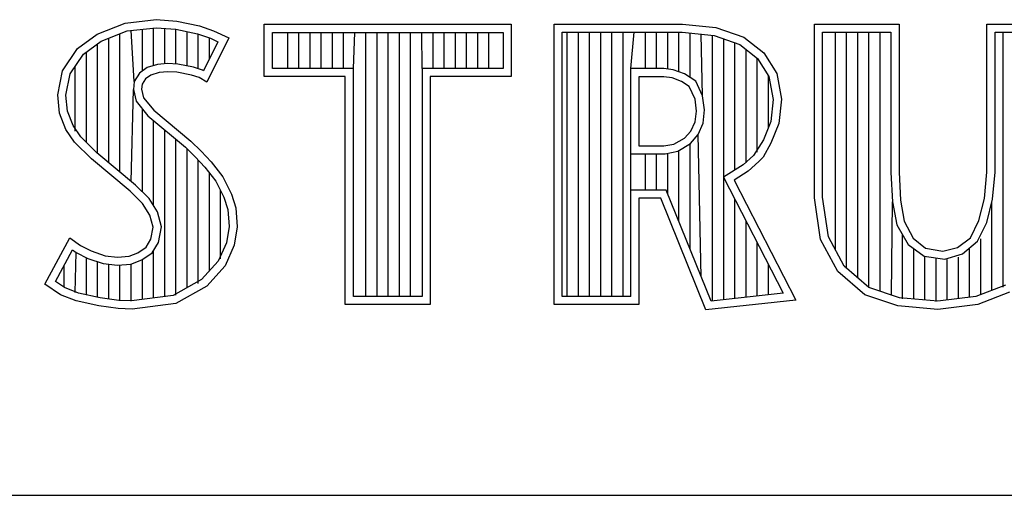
# Model space of a CAD drawing. Header units: inches. Extents: x 0 to 34, y 0 to 22.
# Tile 56 of 111: x 29.28 to 29.871, y 2.38 to 2.666. Entities that reach past the tile are written whole.
import ezdxf

# ---------------------------------------------------------------- set-up
doc = ezdxf.new("R2010")
doc.units = ezdxf.units.IN
doc.header["$LTSCALE"] = 1.87
doc.header["$MEASUREMENT"] = 0
doc.layers.get('0').update_dxf_attribs({"linetype": 'CONTINUOUS'})

msp = doc.modelspace()

# ---------------------------------------------------------------- linework, layer by layer
at = {"color": 2, "linetype": 'CONTINUOUS'}
for p, q in [((29.32692, 2.65723), (29.34372, 2.66389)), ((29.34372, 2.66389), (29.36226, 2.66592)), ((29.34491, 2.65911), (29.36236, 2.66102)), ((29.35398, 2.63495), (29.35398, 2.6601)), ((29.36069, 2.63819), (29.36069, 2.66084)), ((29.36226, 2.66592), (29.37472, 2.66505)), ((29.36236, 2.66102), (29.37403, 2.6602)), ((29.3674, 2.63936), (29.3674, 2.66067)), ((29.37403, 2.6602), (29.38702, 2.65744)), ((29.37411, 2.63928), (29.37411, 2.66019)), ((29.37472, 2.66505), (29.38833, 2.66215)), ((29.38833, 2.66215), (29.39673, 2.65926)), ((29.42716, 2.66314), (29.57548, 2.66314)), ((29.42716, 2.63172), (29.42716, 2.66314)), ((29.57548, 2.66314), (29.57548, 2.63172)), ((29.60117, 2.66323), (29.67829, 2.66323)), ((29.60117, 2.4947), (29.60117, 2.66323)), ((29.67829, 2.66323), (29.69827, 2.66124)), ((29.69827, 2.66124), (29.71513, 2.65531)), ((29.75744, 2.66323), (29.80831, 2.66323)), ((29.75744, 2.55883), (29.75744, 2.66323)), ((29.80831, 2.66323), (29.80831, 2.57431)), ((29.86103, 2.66323), (29.90452, 2.66323)), ((29.86103, 2.57431), (29.86103, 2.66323)), ((29.31505, 2.64855), (29.32692, 2.65723)), ((29.3293, 2.65293), (29.34491, 2.65911)), ((29.33384, 2.57992), (29.33384, 2.65472)), ((29.34055, 2.5743), (29.34055, 2.65739)), ((29.34912, 2.62877), (29.34726, 2.65937)), ((29.38082, 2.63812), (29.38082, 2.65876)), ((29.38702, 2.65744), (29.39489, 2.65473)), ((29.38753, 2.63645), (29.38753, 2.65727)), ((29.406, 2.65492), (29.39267, 2.62828)), ((29.39425, 2.64234), (29.39425, 2.65495)), ((29.39489, 2.65473), (29.39939, 2.65262)), ((29.39673, 2.65926), (29.406, 2.65492)), ((29.43204, 2.65826), (29.5706, 2.65826)), ((29.43204, 2.6366), (29.43204, 2.65826)), ((29.44123, 2.6366), (29.44123, 2.65826)), ((29.44794, 2.6366), (29.44794, 2.65826)), ((29.45465, 2.6366), (29.45465, 2.65826)), ((29.46136, 2.6366), (29.46136, 2.65826)), ((29.46807, 2.6366), (29.46807, 2.65826)), ((29.47479, 2.6366), (29.47479, 2.65826)), ((29.48068, 2.6366), (29.4815, 2.65826)), ((29.48821, 2.49958), (29.48821, 2.65826)), ((29.49492, 2.49958), (29.49492, 2.65826)), ((29.50163, 2.49958), (29.50163, 2.65826)), ((29.50834, 2.49958), (29.50834, 2.65826)), ((29.51506, 2.49958), (29.51506, 2.65826)), ((29.52196, 2.6366), (29.52177, 2.65826)), ((29.52848, 2.6366), (29.52848, 2.65826)), ((29.53519, 2.6366), (29.53519, 2.65826)), ((29.5419, 2.6366), (29.5419, 2.65826)), ((29.54861, 2.6366), (29.54861, 2.65826)), ((29.55532, 2.6366), (29.55532, 2.65826)), ((29.56204, 2.6366), (29.56204, 2.65826)), ((29.5706, 2.65826), (29.5706, 2.6366)), ((29.60606, 2.65835), (29.67805, 2.65835)), ((29.60606, 2.49958), (29.60606, 2.65835)), ((29.60902, 2.49958), (29.60902, 2.65835)), ((29.61573, 2.49958), (29.61573, 2.65835)), ((29.62244, 2.49958), (29.62244, 2.65835)), ((29.62915, 2.49958), (29.62915, 2.65835)), ((29.63586, 2.49958), (29.63586, 2.65835)), ((29.64258, 2.49958), (29.64258, 2.65835)), ((29.64718, 2.63648), (29.64929, 2.65835)), ((29.656, 2.63648), (29.656, 2.65835)), ((29.66271, 2.63648), (29.66271, 2.65835)), ((29.66942, 2.6362), (29.66942, 2.65835)), ((29.67613, 2.63454), (29.67613, 2.65835)), ((29.67805, 2.65835), (29.69721, 2.65644)), ((29.68285, 2.63113), (29.68285, 2.65787)), ((29.69022, 2.62021), (29.68956, 2.6572)), ((29.69627, 2.49682), (29.69627, 2.65654)), ((29.69721, 2.65644), (29.71275, 2.65098)), ((29.70298, 2.49755), (29.70298, 2.65441)), ((29.71513, 2.65531), (29.727, 2.64595)), ((29.76232, 2.65835), (29.80343, 2.65835)), ((29.76232, 2.55919), (29.76232, 2.65835)), ((29.7701, 2.52742), (29.7701, 2.65835)), ((29.77681, 2.51644), (29.77681, 2.65835)), ((29.78352, 2.51064), (29.78352, 2.65835)), ((29.79023, 2.50485), (29.79023, 2.65835)), ((29.79694, 2.50267), (29.79694, 2.65835)), ((29.80343, 2.65835), (29.80343, 2.57409)), ((29.86591, 2.65835), (29.89964, 2.65835)), ((29.86591, 2.57431), (29.86591, 2.65835)), ((29.87077, 2.50519), (29.87077, 2.65835)), ((29.30607, 2.63523), (29.31505, 2.64855)), ((29.31862, 2.64511), (29.3293, 2.65293)), ((29.32713, 2.58547), (29.32713, 2.65134)), ((29.39939, 2.65262), (29.39071, 2.63526)), ((29.70969, 2.57557), (29.70969, 2.65205)), ((29.71275, 2.65098), (29.72331, 2.64264)), ((29.31066, 2.63331), (29.31862, 2.64511)), ((29.32042, 2.59218), (29.32042, 2.64643)), ((29.7164, 2.57979), (29.7164, 2.64809)), ((29.72312, 2.58634), (29.72312, 2.6428)), ((29.72331, 2.64264), (29.73017, 2.63167)), ((29.727, 2.64595), (29.7348, 2.63347)), ((29.31371, 2.59891), (29.31371, 2.63782)), ((29.35689, 2.63707), (29.35227, 2.63371)), ((29.36303, 2.63888), (29.35689, 2.63707)), ((29.36907, 2.63955), (29.36303, 2.63888)), ((29.37533, 2.63922), (29.36907, 2.63955)), ((29.38461, 2.63736), (29.37533, 2.63922)), ((29.39009, 2.63565), (29.38461, 2.63736)), ((29.48068, 2.6366), (29.43204, 2.6366)), ((29.48068, 2.49958), (29.48068, 2.6366)), ((29.5706, 2.6366), (29.52196, 2.6366)), ((29.52196, 2.6366), (29.52196, 2.49958)), ((29.66705, 2.63648), (29.64718, 2.63648)), ((29.64718, 2.49958), (29.64718, 2.63648)), ((29.67265, 2.63582), (29.66705, 2.63648)), ((29.30317, 2.62075), (29.30607, 2.63523)), ((29.30811, 2.62053), (29.31066, 2.63331)), ((29.35227, 2.63371), (29.34912, 2.62877)), ((29.35907, 2.63262), (29.35589, 2.63031)), ((29.364, 2.63407), (29.35907, 2.63262)), ((29.36921, 2.63465), (29.364, 2.63407)), ((29.37472, 2.63436), (29.36921, 2.63465)), ((29.3834, 2.63262), (29.37472, 2.63436)), ((29.38804, 2.63118), (29.3834, 2.63262)), ((29.39267, 2.62828), (29.38804, 2.63118)), ((29.39071, 2.63526), (29.39009, 2.63565)), ((29.4758, 2.63172), (29.42716, 2.63172)), ((29.4758, 2.4947), (29.4758, 2.63172)), ((29.57548, 2.63172), (29.52684, 2.63172)), ((29.52684, 2.63172), (29.52684, 2.4947)), ((29.66705, 2.6316), (29.65207, 2.6316)), ((29.65207, 2.6316), (29.65207, 2.59009)), ((29.67205, 2.63097), (29.66705, 2.6316)), ((29.67767, 2.62879), (29.67205, 2.63097)), ((29.67944, 2.63334), (29.67265, 2.63582)), ((29.68621, 2.62896), (29.67944, 2.63334)), ((29.72983, 2.60104), (29.72983, 2.63222)), ((29.73017, 2.63167), (29.73268, 2.61799)), ((29.7348, 2.63347), (29.73761, 2.61818)), ((29.34912, 2.62877), (29.34864, 2.62393)), ((29.35386, 2.62712), (29.35357, 2.62423)), ((29.35589, 2.63031), (29.35386, 2.62712)), ((29.68235, 2.62567), (29.67767, 2.62879)), ((29.68579, 2.61818), (29.68235, 2.62567)), ((29.69022, 2.62021), (29.68621, 2.62896)), ((29.30433, 2.60975), (29.30317, 2.62075)), ((29.30912, 2.6109), (29.30811, 2.62053)), ((29.34726, 2.56868), (29.34864, 2.62393)), ((29.34864, 2.62393), (29.35021, 2.61684)), ((29.35357, 2.62423), (29.35473, 2.61902)), ((29.35473, 2.61902), (29.36081, 2.61149)), ((29.69156, 2.61163), (29.69022, 2.62021)), ((29.35021, 2.61684), (29.35732, 2.60805)), ((29.68672, 2.611), (29.68579, 2.61818)), ((29.73268, 2.61799), (29.73127, 2.60468)), ((29.73761, 2.61818), (29.73605, 2.60351)), ((29.3081, 2.59991), (29.30433, 2.60975)), ((29.31245, 2.60221), (29.30912, 2.6109)), ((29.35398, 2.5624), (29.35398, 2.61219)), ((29.35732, 2.60805), (29.37982, 2.58935)), ((29.36081, 2.61149), (29.38311, 2.59296)), ((29.68579, 2.60445), (29.68672, 2.611)), ((29.69062, 2.60376), (29.69156, 2.61163)), ((29.31707, 2.59552), (29.31245, 2.60221)), ((29.36069, 2.55408), (29.36069, 2.60525)), ((29.68329, 2.59883), (29.68579, 2.60445)), ((29.68775, 2.59685), (29.69062, 2.60376)), ((29.73127, 2.60468), (29.72695, 2.59374)), ((29.73605, 2.60351), (29.73137, 2.59165)), ((29.31331, 2.59238), (29.3081, 2.59991)), ((29.32111, 2.59149), (29.31707, 2.59552)), ((29.3674, 2.49943), (29.3674, 2.59967)), ((29.67954, 2.59477), (29.68329, 2.59883)), ((29.68313, 2.59146), (29.68775, 2.59685)), ((29.68956, 2.51136), (29.68775, 2.59685)), ((29.32345, 2.58225), (29.31331, 2.59238)), ((29.32675, 2.58586), (29.32111, 2.59149)), ((29.37411, 2.50032), (29.37411, 2.5941)), ((29.37982, 2.58935), (29.38571, 2.58347)), ((29.38311, 2.59296), (29.3892, 2.58688)), ((29.65207, 2.59009), (29.66705, 2.59009)), ((29.66705, 2.59009), (29.67298, 2.59103)), ((29.67298, 2.59103), (29.67954, 2.59477)), ((29.6754, 2.58679), (29.68313, 2.59146)), ((29.68285, 2.52794), (29.68285, 2.59113)), ((29.72695, 2.59374), (29.72091, 2.58435)), ((29.73137, 2.59165), (29.72668, 2.58323)), ((29.34992, 2.56646), (29.32675, 2.58586)), ((29.38082, 2.50476), (29.38082, 2.58835)), ((29.38571, 2.58347), (29.39158, 2.57733)), ((29.3892, 2.58688), (29.39528, 2.58051)), ((29.64718, 2.58521), (29.66781, 2.58527)), ((29.656, 2.56345), (29.656, 2.58523)), ((29.66271, 2.56345), (29.66271, 2.58525)), ((29.66781, 2.58527), (29.6754, 2.58679)), ((29.66942, 2.5611), (29.66942, 2.58527)), ((29.67613, 2.54452), (29.67613, 2.58693)), ((29.72091, 2.58435), (29.71467, 2.5787)), ((29.72668, 2.58323), (29.72419, 2.58073)), ((29.34662, 2.56285), (29.32345, 2.58225)), ((29.38753, 2.50742), (29.38753, 2.58156)), ((29.39158, 2.57733), (29.39808, 2.56893)), ((29.39528, 2.58051), (29.40223, 2.57154)), ((29.71467, 2.5787), (29.70281, 2.57124)), ((29.72419, 2.58073), (29.71763, 2.5748)), ((29.39425, 2.51483), (29.39425, 2.57388)), ((29.40223, 2.57154), (29.40744, 2.56112)), ((29.71763, 2.5748), (29.7092, 2.56949)), ((29.80343, 2.57409), (29.80424, 2.55651)), ((29.80831, 2.57431), (29.80905, 2.55736)), ((29.85955, 2.55846), (29.86103, 2.57431)), ((29.86441, 2.55801), (29.86591, 2.57431)), ((29.35799, 2.55838), (29.34992, 2.56646)), ((29.39808, 2.56893), (29.4029, 2.55929)), ((29.70281, 2.57124), (29.73876, 2.50148)), ((29.7092, 2.56949), (29.74635, 2.49741)), ((29.35415, 2.55533), (29.34662, 2.56285)), ((29.40096, 2.52225), (29.40096, 2.56317)), ((29.40744, 2.56112), (29.41005, 2.55272)), ((29.66847, 2.56345), (29.64718, 2.56345)), ((29.69548, 2.49673), (29.66847, 2.56345)), ((29.3585, 2.54838), (29.35415, 2.55533)), ((29.36301, 2.55037), (29.35799, 2.55838)), ((29.4029, 2.55929), (29.40523, 2.5518)), ((29.66518, 2.55857), (29.65207, 2.55857)), ((29.65207, 2.55857), (29.65207, 2.4947)), ((29.69234, 2.49147), (29.66518, 2.55857)), ((29.70969, 2.49829), (29.70969, 2.55789)), ((29.76113, 2.53378), (29.75744, 2.55883)), ((29.76583, 2.53534), (29.76232, 2.55919)), ((29.80365, 2.50043), (29.80424, 2.55651)), ((29.80424, 2.55651), (29.80696, 2.54252)), ((29.80905, 2.55736), (29.81126, 2.54483)), ((29.85623, 2.5452), (29.85955, 2.55846)), ((29.86097, 2.54401), (29.86441, 2.55801)), ((29.86406, 2.50324), (29.86406, 2.55658)), ((29.36052, 2.54114), (29.3585, 2.54838)), ((29.36554, 2.54133), (29.36301, 2.55037)), ((29.40523, 2.5518), (29.40601, 2.54163)), ((29.41005, 2.55272), (29.41092, 2.54143)), ((29.7164, 2.49903), (29.7164, 2.54486)), ((29.80696, 2.54252), (29.81374, 2.5307)), ((29.81126, 2.54483), (29.81679, 2.53451)), ((29.85107, 2.53488), (29.85623, 2.5452)), ((29.85544, 2.5327), (29.86097, 2.54401)), ((29.35907, 2.5339), (29.36052, 2.54114)), ((29.36369, 2.53207), (29.36554, 2.54133)), ((29.40601, 2.54163), (29.40446, 2.53182)), ((29.41092, 2.54143), (29.40918, 2.53043)), ((29.81037, 2.49819), (29.81037, 2.53658)), ((29.29535, 2.50698), (29.31042, 2.53477)), ((29.31042, 2.53477), (29.31679, 2.53014)), ((29.31679, 2.53014), (29.32316, 2.52695)), ((29.35618, 2.52927), (29.35907, 2.5339)), ((29.3598, 2.52585), (29.36369, 2.53207)), ((29.40446, 2.53182), (29.39953, 2.52067)), ((29.40918, 2.53043), (29.40368, 2.51798)), ((29.72312, 2.49976), (29.72312, 2.53184)), ((29.77145, 2.51462), (29.76113, 2.53378)), ((29.77532, 2.51772), (29.76583, 2.53534)), ((29.81374, 2.5307), (29.8233, 2.52381)), ((29.81679, 2.53451), (29.82416, 2.52862)), ((29.84333, 2.52899), (29.85107, 2.53488)), ((29.84629, 2.5251), (29.85544, 2.5327)), ((29.85735, 2.50066), (29.85735, 2.53428)), ((29.30177, 2.50857), (29.31205, 2.52755)), ((29.31205, 2.52755), (29.31424, 2.52595)), ((29.31371, 2.50194), (29.31424, 2.52595)), ((29.31424, 2.52595), (29.32126, 2.52244)), ((29.32316, 2.52695), (29.33156, 2.52406)), ((29.34604, 2.52377), (29.35125, 2.5258)), ((29.35125, 2.5258), (29.35618, 2.52927)), ((29.35358, 2.52146), (29.3598, 2.52585)), ((29.36069, 2.49855), (29.36069, 2.52648)), ((29.81708, 2.49801), (29.81708, 2.5283)), ((29.82416, 2.52862), (29.83448, 2.52678)), ((29.83448, 2.52678), (29.84333, 2.52899)), ((29.83567, 2.52204), (29.84629, 2.5251)), ((29.85064, 2.49904), (29.85064, 2.52871)), ((29.307, 2.50503), (29.307, 2.51822)), ((29.32042, 2.50051), (29.32042, 2.52274)), ((29.32126, 2.52244), (29.33047, 2.51927)), ((29.32713, 2.49898), (29.32713, 2.52042)), ((29.33047, 2.51927), (29.33901, 2.51829)), ((29.33156, 2.52406), (29.33909, 2.52319)), ((29.33384, 2.49798), (29.33384, 2.51888)), ((29.33901, 2.51829), (29.34715, 2.51896)), ((29.33909, 2.52319), (29.34604, 2.52377)), ((29.34715, 2.51896), (29.35358, 2.52146)), ((29.34726, 2.49678), (29.34726, 2.51897)), ((29.35398, 2.49766), (29.35398, 2.52162)), ((29.39953, 2.52067), (29.38959, 2.50969)), ((29.72983, 2.5005), (29.72983, 2.51882)), ((29.8233, 2.52381), (29.83567, 2.52204)), ((29.82379, 2.49739), (29.82379, 2.52346)), ((29.8305, 2.49656), (29.8305, 2.52278)), ((29.83721, 2.49739), (29.83721, 2.52182)), ((29.84392, 2.49821), (29.84392, 2.52314)), ((29.34055, 2.49697), (29.34055, 2.51811)), ((29.40368, 2.51798), (29.39267, 2.50582)), ((29.78767, 2.50061), (29.77145, 2.51462)), ((29.79013, 2.50494), (29.77532, 2.51772)), ((29.30491, 2.50061), (29.29535, 2.50698)), ((29.30721, 2.50495), (29.30177, 2.50857)), ((29.38959, 2.50969), (29.37256, 2.50011)), ((29.87216, 2.50635), (29.85431, 2.49949)), ((29.31418, 2.49684), (29.30491, 2.50061)), ((29.31562, 2.50153), (29.30721, 2.50495)), ((29.32866, 2.49876), (29.31562, 2.50153)), ((29.39267, 2.50582), (29.37414, 2.4954)), ((29.73876, 2.50148), (29.69548, 2.49673)), ((29.80757, 2.49398), (29.78767, 2.50061)), ((29.80858, 2.49879), (29.79013, 2.50494)), ((29.87466, 2.50209), (29.8555, 2.49472)), ((29.32779, 2.49395), (29.31418, 2.49684)), ((29.33983, 2.49708), (29.32866, 2.49876)), ((29.34754, 2.49682), (29.33983, 2.49708)), ((29.37256, 2.50011), (29.34754, 2.49682)), ((29.37414, 2.4954), (29.34778, 2.49192)), ((29.52684, 2.4947), (29.4758, 2.4947)), ((29.52196, 2.49958), (29.48068, 2.49958)), ((29.65207, 2.4947), (29.60117, 2.4947)), ((29.64718, 2.49958), (29.60606, 2.49958)), ((29.74635, 2.49741), (29.69234, 2.49147)), ((29.83146, 2.49668), (29.80858, 2.49879)), ((29.85431, 2.49949), (29.83146, 2.49668)), ((29.8555, 2.49472), (29.83154, 2.49177)), ((29.33938, 2.49221), (29.32779, 2.49395)), ((29.34778, 2.49192), (29.33938, 2.49221)), ((29.83154, 2.49177), (29.80757, 2.49398)), ((28.72307, 2.38), (33.50002, 2.38))]:
    msp.add_line(p, q, dxfattribs=at)

doc.saveas('drawing.dxf')
